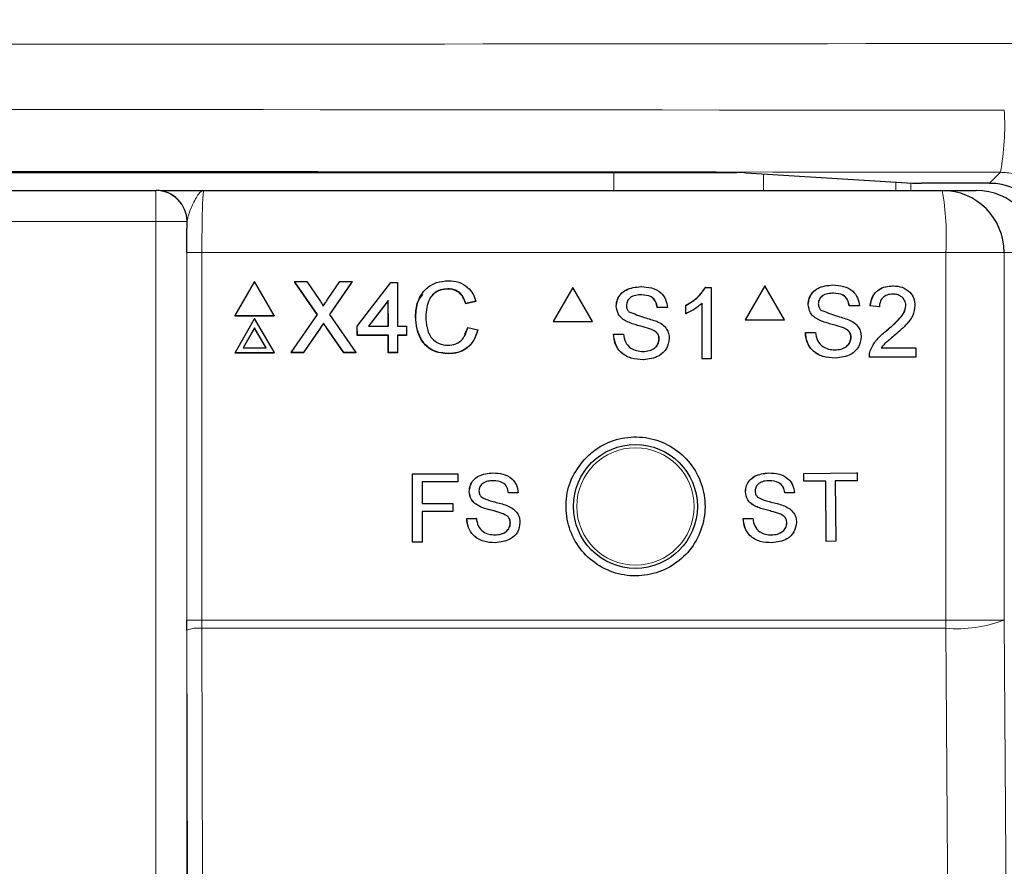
# Paper-space layout 'Blatt3' of a CAD drawing. Header units: millimetres. Extents: x 5 to 418, y 2 to 292.
# Tile 30 of 50: x 97 to 108, y 232 to 242. Entities that reach past the tile are written whole.
import ezdxf

# ---------------------------------------------------------------- set-up
doc = ezdxf.new("R2010")
doc.units = ezdxf.units.MM
doc.layers.add('SLD-0', color=7, linetype='Continuous')
doc.styles.add('SLDTEXTSTYLE0', font='TXT', dxfattribs={"width": 0.605})
doc.dimstyles.new('SLDDIMSTYLE0', dxfattribs={"dimtxt": 4.10931, "dimasz": 3.5, "dimexe": 0, "dimexo": 0.0625, "dimgap": 1.027327, "dimtad": 1, "dimlfac": 3, "dimrnd": 1e-09, "dimzin": 12, "dimdsep": 46, "dimtxsty": 'SLDTEXTSTYLE0', "dimsah": 1, "dimcen": 0.09, "dimadec": 0, "dimazin": 3, "dimtfac": 1, "dimtofl": 0, "dimtmove": 0, "dimatfit": 3, "dimfxl": 1, "dimfrac": 2, "dimtolj": 1, "dimtzin": 12, "dimarcsym": 0})

# ---------------------------------------------------------------- blocks, each defined once
blk = doc.blocks.new('_D_13')
at = {"layer": 'SLD-0', "color": 7}
for p, q in [((101.507, 262.983), (131.81, 262.983)), ((130.81, 262.983), (130.81, 100.716)), ((115.674, 100.716), (131.81, 100.716))]:
    blk.add_line(p, q, dxfattribs=at)
for centre, start, end in [((127.654, 182.594), 63.4349, 116.5651), ((127.654, 181.104), 243.4349, 296.5651)]:
    blk.add_arc(centre, 7.056, start, end, dxfattribs=at)
for points in [[(130.81, 262.983), (130.35, 259.483), (131.27, 259.483)], [(130.81, 100.716), (131.27, 104.216), (130.35, 104.216)]]:
    blk.add_solid(points, dxfattribs=at)
at = {"layer": 'SLD-0', "color": 7, "insert": (125.352, 174.794), "char_height": 4.2333, "attachment_point": 1, "rotation": 90, "style": 'SLDTEXTSTYLE0'}
blk.add_mtext('486,8', dxfattribs=at)

psp = doc.layouts.new('Blatt3')

# ---------------------------------------------------------------- linework, layer by layer
at = {"color": 7, "linetype": 'Continuous', "lineweight": 25}
for p, q in [((71.2495, 239.9082), (104.7642, 239.9082)), ((104.8605, 239.9069), (106.6532, 239.7943)), ((107.4811, 239.793), (106.7495, 239.793)), ((77.5011, 239.7159), (98.5126, 239.7159)), ((98.5126, 239.7159), (98.516, 239.7159)), ((99.0293, 239.7159), (106.9746, 239.7159)), ((106.9746, 239.7159), (107.3393, 239.7159)), ((99.5746, 238.7356), (99.3641, 238.3701)), ((99.7872, 238.3701), (99.5746, 238.7356)), ((100.0065, 238.7356), (100.0053, 238.7331)), ((100.2514, 238.3826), (100.0065, 238.7356)), ((100.0065, 238.7356), (100.1367, 238.7356)), ((100.2499, 238.3804), (100.0133, 238.7215)), ((100.1367, 238.7356), (100.2709, 238.5421)), ((100.3607, 238.542), (100.4933, 238.7356)), ((100.6253, 238.7356), (100.3825, 238.3814)), ((100.6134, 238.7174), (100.3828, 238.381)), ((100.4933, 238.7356), (100.6253, 238.7356)), ((100.6253, 238.7356), (100.6241, 238.7331)), ((100.6811, 238.2556), (101.0431, 238.7259)), ((101.0431, 238.7259), (101.1118, 238.7259)), ((101.1118, 238.7259), (101.1133, 238.2556)), ((103.0013, 238.6716), (102.7898, 238.3049)), ((103.0013, 238.6716), (102.9997, 238.6716)), ((103.2127, 238.3049), (103.0013, 238.6716)), ((103.7336, 238.6814), (103.7321, 238.6814)), ((104.4256, 238.6716), (104.424, 238.6716)), ((104.4256, 238.6716), (104.4888, 238.6716)), ((104.4888, 238.6716), (104.4872, 238.6716)), ((104.4888, 238.6716), (104.4888, 237.9049)), ((105.0662, 238.6893), (104.8548, 238.3226)), ((105.0662, 238.6893), (105.0645, 238.6893)), ((105.2776, 238.3226), (105.0662, 238.6893)), ((105.7983, 238.6991), (105.7966, 238.6991)), ((106.4453, 238.6893), (106.4435, 238.6893)), ((101.6563, 238.6573), (101.655, 238.6546)), ((101.0142, 238.5308), (100.8023, 238.2556)), ((101.013, 238.5282), (100.8031, 238.2556)), ((101.0142, 238.5308), (101.013, 238.5282)), ((101.0138, 238.2556), (101.013, 238.5282)), ((101.015, 238.2556), (101.0142, 238.5308)), ((101.9559, 238.5207), (101.8479, 238.4975)), ((101.8492, 238.5002), (101.8479, 238.4975)), ((101.9572, 238.5233), (101.8492, 238.5002)), ((101.9572, 238.5233), (101.9559, 238.5207)), ((103.4677, 238.4715), (103.4662, 238.4715)), ((103.9095, 238.4553), (103.908, 238.4553)), ((104.0175, 238.4553), (103.9095, 238.4553)), ((104.2139, 238.4799), (104.2124, 238.4799)), ((104.2139, 238.3893), (104.2139, 238.4799)), ((104.3906, 237.9049), (104.3906, 238.5023)), ((105.5325, 238.4891), (105.5308, 238.4891)), ((105.9742, 238.473), (105.9725, 238.473)), ((106.0821, 238.473), (105.9742, 238.473)), ((106.1999, 238.473), (106.1982, 238.473)), ((106.2981, 238.4632), (106.1999, 238.473)), ((106.2981, 238.4632), (106.2963, 238.4632)), ((106.5827, 238.4767), (106.5809, 238.4767)), ((99.3641, 238.3701), (99.3629, 238.3675)), ((99.3629, 238.3675), (99.786, 238.3675)), ((99.3641, 238.3701), (99.7872, 238.3701)), ((99.7872, 238.3701), (99.786, 238.3675)), ((99.9695, 237.9714), (100.2514, 238.3826)), ((100.3825, 238.3814), (100.6669, 237.9714)), ((101.3094, 238.3592), (101.3081, 238.3565)), ((104.2139, 238.3893), (104.2124, 238.3893)), ((99.5758, 238.3369), (99.3653, 237.9714)), ((99.5761, 238.2372), (99.4517, 238.0213)), ((99.5761, 238.2372), (99.5748, 238.2346)), ((99.7884, 237.9714), (99.5758, 238.3369)), ((99.7017, 238.0213), (99.5761, 238.2372)), ((100.3177, 238.2869), (100.3165, 238.2843)), ((100.5353, 237.9688), (100.3481, 238.2388)), ((100.5366, 237.9714), (100.3493, 238.2415)), ((100.6811, 238.2556), (100.6798, 238.2529)), ((100.6801, 238.1549), (100.6798, 238.2529)), ((100.6814, 238.1576), (100.6811, 238.2556)), ((100.8023, 238.2556), (101.015, 238.2556)), ((101.1133, 238.2556), (101.2115, 238.2556)), ((101.2115, 238.2556), (101.2118, 238.1576)), ((101.8362, 238.1685), (101.8684, 238.2385)), ((101.8696, 238.2412), (101.8684, 238.2385)), ((101.8696, 238.2412), (101.9777, 238.2161)), ((102.7898, 238.3049), (102.7883, 238.3049)), ((102.7898, 238.3049), (103.2127, 238.3049)), ((103.5808, 238.3057), (103.5793, 238.3057)), ((104.8548, 238.3226), (104.853, 238.3226)), ((104.8548, 238.3226), (105.2776, 238.3226)), ((105.6455, 238.3234), (105.6438, 238.3234)), ((105.9122, 238.2385), (105.9105, 238.2385)), ((99.5748, 238.2346), (99.452, 238.0213)), ((99.6989, 238.0213), (99.5748, 238.2346)), ((100.2806, 238.2318), (100.1001, 237.9688)), ((100.2818, 238.2344), (100.1013, 237.9714)), ((100.6814, 238.1576), (100.6801, 238.1549)), ((101.0141, 238.1549), (100.6801, 238.1549)), ((101.0153, 238.1576), (100.6814, 238.1576)), ((101.0153, 238.1576), (101.0141, 238.1549)), ((101.0146, 237.9688), (101.0141, 238.1549)), ((101.0159, 237.9714), (101.0153, 238.1576)), ((101.2118, 238.1576), (101.1135, 238.1576)), ((101.1135, 238.1576), (101.1141, 237.9714)), ((101.2105, 238.1549), (101.1136, 238.1549)), ((101.2118, 238.1576), (101.2105, 238.1549)), ((103.4383, 238.1703), (103.4367, 238.1703)), ((103.4383, 238.1703), (103.5463, 238.1703)), ((103.5463, 238.1703), (103.5447, 238.1703)), ((103.8476, 238.2208), (103.846, 238.2208)), ((105.503, 238.188), (105.5013, 238.188)), ((105.503, 238.188), (105.611, 238.188)), ((105.9938, 238.135), (105.9921, 238.135)), ((106.3769, 238.2093), (106.3752, 238.2093)), ((103.9292, 238.1173), (103.9276, 238.1173)), ((99.3653, 237.9714), (99.3641, 237.9688)), ((99.3641, 237.9688), (99.7872, 237.9688)), ((99.3653, 237.9714), (99.7884, 237.9714)), ((99.4517, 238.0213), (99.7017, 238.0213)), ((99.7884, 237.9714), (99.7872, 237.9688)), ((99.9695, 237.9714), (99.9683, 237.9688)), ((100.1001, 237.9688), (99.9683, 237.9688)), ((100.1013, 237.9714), (99.9695, 237.9714)), ((100.1013, 237.9714), (100.1001, 237.9688)), ((100.5366, 237.9714), (100.5353, 237.9688)), ((100.6656, 237.9688), (100.5353, 237.9688)), ((100.6669, 237.9714), (100.5366, 237.9714)), ((100.6669, 237.9714), (100.6656, 237.9688)), ((101.0159, 237.9714), (101.0146, 237.9688)), ((101.1129, 237.9688), (101.0146, 237.9688)), ((101.1141, 237.9714), (101.0159, 237.9714)), ((101.1141, 237.9714), (101.1129, 237.9688)), ((101.6657, 237.9616), (101.6645, 237.959)), ((106.1901, 237.9226), (106.1884, 237.9226)), ((106.6907, 237.9226), (106.1901, 237.9226)), ((106.2004, 237.9908), (106.1987, 237.9908)), ((106.3162, 238.0209), (106.6907, 238.0209)), ((106.6907, 238.0209), (106.6907, 237.9226)), ((103.759, 237.8951), (103.7575, 237.8951)), ((104.3906, 237.9049), (104.3891, 237.9049)), ((104.4888, 237.9049), (104.3906, 237.9049)), ((105.8237, 237.9128), (105.822, 237.9128)), ((101.2743, 236.666), (101.7628, 236.6669)), ((101.275, 236.666), (101.2743, 236.666)), ((101.2756, 235.9327), (101.2743, 236.666)), ((101.275, 236.666), (101.7635, 236.6669)), ((101.2763, 235.9327), (101.275, 236.666)), ((101.7635, 236.6669), (101.7628, 236.6669)), ((101.7635, 236.6669), (101.7636, 236.5823)), ((102.14, 236.6769), (102.1393, 236.677)), ((105.1101, 236.6767), (105.1092, 236.6767)), ((105.485, 236.671), (105.4842, 236.671)), ((105.485, 236.671), (106.0577, 236.6767)), ((105.4858, 236.5864), (105.485, 236.671)), ((106.0577, 236.6767), (106.0568, 236.6767)), ((106.0577, 236.6767), (106.0585, 236.5921)), ((101.7636, 236.5823), (101.3785, 236.5816)), ((101.3785, 236.5816), (101.3789, 236.3465)), ((105.4858, 236.5864), (105.485, 236.5864)), ((105.7205, 236.5887), (105.4858, 236.5864)), ((105.7269, 235.94), (105.7205, 236.5887)), ((106.0585, 236.5921), (105.8238, 236.5897)), ((105.8238, 236.5897), (105.8302, 235.941)), ((101.8859, 236.4757), (101.8853, 236.4757)), ((102.3087, 236.461), (102.308, 236.461)), ((102.412, 236.4612), (102.3087, 236.461)), ((104.8579, 236.4733), (104.857, 236.4734)), ((105.2805, 236.4621), (105.2797, 236.4621)), ((105.3838, 236.4631), (105.2805, 236.4621)), ((101.3789, 236.3465), (101.7077, 236.3471)), ((101.3789, 236.3465), (101.5789, 236.3469)), ((101.7077, 236.3471), (101.707, 236.3471)), ((101.7077, 236.3471), (101.7078, 236.2625)), ((101.7078, 236.2625), (101.3791, 236.2619)), ((101.3791, 236.2619), (101.3796, 235.9329)), ((101.9944, 236.3174), (101.9937, 236.3174)), ((102.2498, 236.2366), (102.2491, 236.2366)), ((104.9676, 236.3159), (104.9667, 236.3159)), ((105.2235, 236.2372), (105.2226, 236.2372)), ((101.8583, 236.1876), (101.8576, 236.1876)), ((101.8583, 236.1876), (101.9616, 236.1877)), ((101.9616, 236.1877), (101.9609, 236.1878)), ((102.328, 236.1377), (102.3273, 236.1377)), ((104.8317, 236.185), (104.8751, 236.1855)), ((104.8326, 236.185), (104.8317, 236.185)), ((104.8326, 236.185), (104.9358, 236.186)), ((104.9358, 236.186), (104.935, 236.186)), ((105.3025, 236.139), (105.3016, 236.139)), ((101.2763, 235.9327), (101.2756, 235.9327)), ((101.3796, 235.9329), (101.2763, 235.9327)), ((105.7269, 235.94), (105.7261, 235.94)), ((105.8302, 235.941), (105.7269, 235.94)), ((98.8482, 234.9831), (98.8481, 235.0936))]:
    psp.add_line(p, q, dxfattribs=at)
at = {"color": 7, "linetype": 'Continuous', "lineweight": 18}
for p, q in [((103.4416, 239.7159), (103.4416, 239.9082)), ((105.0515, 239.8949), (105.0515, 239.7159)), ((107.4811, 239.793), (107.6004, 239.9123)), ((106.4737, 239.7159), (106.4737, 239.8056)), ((106.6347, 239.7954), (106.6347, 239.7159)), ((98.5126, 239.7159), (98.5126, 239.3825)), ((98.5126, 239.3825), (77.5011, 239.3825)), ((98.5126, 211.4931), (98.5126, 239.3825)), ((98.8459, 239.3825), (98.5126, 239.3825)), ((98.8459, 239.3825), (98.8459, 211.4931)), ((98.8493, 239.3825), (98.8459, 239.3825)), ((98.8481, 235.0936), (98.8481, 239.0492)), ((98.8481, 239.0492), (99.0092, 239.0492)), ((99.0092, 239.0492), (99.0092, 235.0936)), ((107.0126, 239.0492), (99.0092, 239.0492)), ((107.0126, 235.0936), (107.0126, 239.0492)), ((107.6403, 239.0492), (107.0126, 239.0492)), ((107.6403, 239.0492), (107.6403, 235.0936)), ((108.0068, 239.0492), (107.6403, 239.0492)), ((100.3493, 238.2415), (100.3481, 238.2388)), ((100.2818, 238.2344), (100.2806, 238.2318)), ((98.8481, 235.0936), (99.0092, 235.0936)), ((99.0092, 235.0936), (99.0094, 235.0052)), ((99.0092, 235.0936), (107.0126, 235.0936)), ((107.6403, 235.0936), (107.0126, 235.0936)), ((98.8546, 232.2518), (98.8482, 234.9831)), ((99.0094, 235.0052), (99.0158, 232.2548)), ((107.0122, 235.0052), (99.0094, 235.0052))]:
    psp.add_line(p, q, dxfattribs=at)
at = {"color": 7, "linetype": 'Continuous', "lineweight": 18, "flags": 128}
for points in [[(107.6403, 235.0936), (107.7234, 223.2955), (107.8065, 211.5059)], [(107.1791, 211.4175), (107.1698, 212.7389), (107.1324, 218.0245), (107.0122, 235.0052)]]:
    psp.add_lwpolyline(points, dxfattribs=at)
at = {"color": 7, "linetype": 'Continuous', "lineweight": 25}
psp.add_circle((103.6735, 236.3159), 0.6667, dxfattribs=at)
at = {"color": 7, "linetype": 'Continuous', "lineweight": 18}
psp.add_circle((103.6735, 236.3159), 0.6316, dxfattribs=at)
for centre, radius, start, end in [((104.8121, 240.4198), 2.8341, 349.685, 3.21776), ((98.5126, 239.3825), 0.3333, 359.99564, 89.99564), ((104.061, 239.2153), 2.9563, 356.77862, 9.748), ((95.4123, 235.0934), 11.6003, 359.56407, 0.00076), ((107.1387, 236.382), 1.3826, 264.75278, 291.27288), ((98.9725, 234.6755), 0.3317, 83.61302, 112.00331)]:
    psp.add_arc(centre, radius, start, end, dxfattribs=at)
at = {"color": 7, "linetype": 'Continuous', "lineweight": 25}
for centre, radius, start, end in [((98.516, 239.3825), 0.3333, 359.99564, 89.99564), ((106.9741, 239.0496), 0.6662, 359.96074, 89.96069)]:
    psp.add_arc(centre, radius, start, end, dxfattribs=at)
at = {"color": 7, "linetype": 'Continuous', "lineweight": 18}
for centre, major_axis, ratio, start_param, end_param in [((88.0068, 246.7973), (316.6667, 0), 0.0173999, 4.6289884, 4.7957896), ((88.0068, 235.0737), (316.6667, 0), 0.0174183, 1.5087515, 1.6328411), ((88.0068, 234.4072), (316, 0), 0.0174551, 1.5087515, 1.6328411)]:
    psp.add_ellipse(centre, major_axis=major_axis, ratio=ratio, start_param=start_param, end_param=end_param, dxfattribs=at)
at = {"color": 7, "linetype": 'Continuous', "lineweight": 25}
for centre, major_axis, ratio, start_param, end_param in [((104.7642, 239.9065), (0.1, 0), 0.0174551, 0.2709469, 1.5707963), ((106.7495, 239.7948), (0.1, 0), 0.0174551, 3.4125395, 4.712389), ((107.4809, 239.1262), (0.4715, 0.4715), 0.9996955, 5.4979394, 7.0684312), ((107.3393, 239.0492), (-0.6676, 0), 0.9986295, 3.1415927, 4.712389)]:
    psp.add_ellipse(centre, major_axis=major_axis, ratio=ratio, start_param=start_param, end_param=end_param, dxfattribs=at)
at = {"color": 7, "linetype": 'Continuous', "lineweight": 18}
for points, knots in [([(108.2655, 239.2443), (108.2582, 239.3193), (108.2435, 239.4694), (108.1288, 239.6693), (107.9602, 239.8204), (107.7732, 239.9006), (107.6495, 239.909), (107.6004, 239.9123)], [0, 0, 0, 0, 0.2141877, 0.4286392, 0.6435228, 0.8587198, 1, 1, 1, 1]), ([(99.0293, 239.7159), (99.029, 239.7159), (99.0165, 239.7158), (98.9819, 239.6989), (98.93, 239.6096), (98.8688, 239.4775), (98.8547, 239.409), (98.8493, 239.3825)], [0, 0, 0, 0, 0.003577, 0.2011615, 0.5475944, 0.8255022, 1, 1, 1, 1]), ([(99.0293, 239.7159), (99.0278, 239.7126), (99.024, 239.7044), (99.0184, 239.6242), (99.0133, 239.4735), (99.0099, 239.2738), (99.0094, 239.1241), (99.0092, 239.0492)], [0, 0, 0, 0, 0.1421486, 0.3569338, 0.5714134, 0.7857204, 1, 1, 1, 1])]:
    psp.add_open_spline(points, degree=3, knots=knots, dxfattribs=at)
at = {"color": 7, "linetype": 'Continuous', "lineweight": 25}
for points, knots in [([(98.5674, 239.7159), (98.5688, 239.7159), (98.5901, 239.7159), (98.7531, 239.7159), (98.9235, 239.7159), (99.0286, 239.7159), (99.0293, 239.7159)], [0, 0, 0, 0, 0.0281125, 0.4330127, 0.9963556, 1, 1, 1, 1]), ([(98.8481, 239.0492), (98.8482, 239.1432), (98.8484, 239.258), (98.8491, 239.3634), (98.8493, 239.3825)], [0, 0, 0, 0, 0.818315, 1, 1, 1, 1]), ([(101.3094, 238.3592), (101.3133, 238.4143), (101.3213, 238.5243), (101.4062, 238.6594), (101.5313, 238.7334), (101.6179, 238.7414), (101.6612, 238.7454)], [0, 0, 0, 0, 0.28049248, 0.55956971, 0.77961533, 1, 1, 1, 1]), ([(101.6612, 238.7454), (101.6988, 238.7427), (101.7738, 238.7372), (101.8659, 238.6818), (101.9276, 238.6065), (101.9473, 238.5511), (101.9572, 238.5233)], [0, 0, 0, 0, 0.2800806, 0.5594487, 0.7795488, 1, 1, 1, 1]), ([(103.4661, 238.4715), (103.4687, 238.4951), (103.4738, 238.5423), (103.512, 238.6043), (103.595, 238.6682), (103.6755, 238.676), (103.732, 238.6814)], [0, 0, 0, 0, 0.18702865, 0.37412378, 0.56114019, 1, 1, 1, 1]), ([(103.4677, 238.4715), (103.4703, 238.4951), (103.4754, 238.5423), (103.5136, 238.6043), (103.5965, 238.6682), (103.6771, 238.676), (103.7336, 238.6814)], [0, 0, 0, 0, 0.1870287, 0.3741238, 0.5611402, 1, 1, 1, 1]), ([(103.7336, 238.6814), (103.7715, 238.679), (103.8472, 238.6742), (103.9452, 238.6261), (104.0052, 238.5446), (104.0134, 238.4851), (104.0175, 238.4553)], [0, 0, 0, 0, 0.2807972, 0.5601508, 0.7798767, 1, 1, 1, 1]), ([(104.2123, 238.4799), (104.2601, 238.5069), (104.3454, 238.5552), (104.4, 238.636), (104.424, 238.6716)], [0, 0, 0, 0, 0.56042743, 1, 1, 1, 1]), ([(104.2139, 238.4799), (104.2617, 238.5069), (104.3469, 238.5552), (104.4016, 238.636), (104.4256, 238.6716)], [0, 0, 0, 0, 0.5604274, 1, 1, 1, 1]), ([(105.5307, 238.4891), (105.5333, 238.5128), (105.5384, 238.56), (105.5766, 238.622), (105.6595, 238.6859), (105.74, 238.6937), (105.7965, 238.6991)], [0, 0, 0, 0, 0.1870287, 0.3741238, 0.5611402, 1, 1, 1, 1]), ([(105.5325, 238.4891), (105.5351, 238.5128), (105.5402, 238.56), (105.5784, 238.622), (105.6613, 238.6859), (105.7418, 238.6937), (105.7983, 238.6991)], [0, 0, 0, 0, 0.1870287, 0.3741238, 0.5611402, 1, 1, 1, 1]), ([(105.7983, 238.6991), (105.8362, 238.6967), (105.9119, 238.6919), (106.0099, 238.6437), (106.0698, 238.5623), (106.078, 238.5028), (106.0821, 238.473)], [0, 0, 0, 0, 0.2807972, 0.5601508, 0.7798767, 1, 1, 1, 1]), ([(106.1981, 238.473), (106.2038, 238.507), (106.2151, 238.5749), (106.2809, 238.6501), (106.363, 238.6848), (106.4167, 238.6878), (106.4435, 238.6893)], [0, 0, 0, 0, 0.2802352, 0.558893, 0.7791323, 1, 1, 1, 1]), ([(106.1999, 238.473), (106.2056, 238.507), (106.2169, 238.5749), (106.2826, 238.6501), (106.3648, 238.6848), (106.4184, 238.6878), (106.4453, 238.6893)], [0, 0, 0, 0, 0.2802352, 0.558893, 0.7791323, 1, 1, 1, 1]), ([(106.4453, 238.6893), (106.4787, 238.6869), (106.5453, 238.6823), (106.6251, 238.6292), (106.6738, 238.5563), (106.6785, 238.5038), (106.6809, 238.4776)], [0, 0, 0, 0, 0.2804823, 0.5596436, 0.7797486, 1, 1, 1, 1]), ([(101.3081, 238.3565), (101.3099, 238.4131), (101.3126, 238.5027), (101.3656, 238.5732), (101.3851, 238.5992)], [0, 0, 0, 0, 0.6315766, 1, 1, 1, 1]), ([(101.6563, 238.6573), (101.6292, 238.6554), (101.5751, 238.6517), (101.5029, 238.6107), (101.4289, 238.5167), (101.4221, 238.4244), (101.4174, 238.3597)], [0, 0, 0, 0, 0.1872234, 0.3739058, 0.5607363, 1, 1, 1, 1]), ([(101.655, 238.6546), (101.6282, 238.6526), (101.5747, 238.6484), (101.513, 238.6177), (101.4905, 238.5866), (101.4838, 238.5773)], [0, 0, 0, 0, 0.4126209, 0.8240494, 1, 1, 1, 1]), ([(101.8479, 238.4975), (101.8394, 238.5213), (101.8224, 238.5688), (101.7747, 238.6231), (101.7146, 238.6511), (101.6749, 238.6534), (101.655, 238.6546)], [0, 0, 0, 0, 0.2805533, 0.5597389, 0.7796538, 1, 1, 1, 1]), ([(101.8492, 238.5002), (101.8407, 238.524), (101.8236, 238.5714), (101.776, 238.6258), (101.7158, 238.6537), (101.6761, 238.6561), (101.6563, 238.6573)], [0, 0, 0, 0, 0.2805533, 0.5597389, 0.7796538, 1, 1, 1, 1]), ([(103.7379, 238.5929), (103.717, 238.5922), (103.6755, 238.5907), (103.6201, 238.5692), (103.5824, 238.5277), (103.578, 238.4949), (103.5757, 238.4785)], [0, 0, 0, 0, 0.2812903, 0.5608202, 0.7806803, 1, 1, 1, 1]), ([(103.908, 238.4553), (103.9038, 238.4782), (103.8956, 238.5239), (103.8339, 238.5866), (103.7733, 238.5905), (103.7363, 238.5929)], [0, 0, 0, 0, 0.2810967, 0.5602874, 1, 1, 1, 1]), ([(103.9095, 238.4553), (103.9054, 238.4782), (103.8972, 238.5239), (103.8354, 238.5866), (103.7749, 238.5905), (103.7379, 238.5929)], [0, 0, 0, 0, 0.2810967, 0.5602874, 1, 1, 1, 1]), ([(105.8026, 238.6106), (105.7817, 238.6099), (105.7402, 238.6084), (105.6849, 238.5869), (105.6472, 238.5454), (105.6427, 238.5126), (105.6405, 238.4962)], [0, 0, 0, 0, 0.2812903, 0.5608202, 0.7806803, 1, 1, 1, 1]), ([(105.9724, 238.473), (105.9683, 238.4959), (105.9601, 238.5416), (105.8983, 238.6043), (105.8378, 238.6082), (105.8008, 238.6106)], [0, 0, 0, 0, 0.28109672, 0.56028736, 1, 1, 1, 1]), ([(105.9742, 238.473), (105.9701, 238.4959), (105.9618, 238.5416), (105.9001, 238.6043), (105.8396, 238.6082), (105.8026, 238.6106)], [0, 0, 0, 0, 0.28109672, 0.56028736, 1, 1, 1, 1]), ([(106.4431, 238.6008), (106.422, 238.5992), (106.3797, 238.5961), (106.3289, 238.5616), (106.3017, 238.513), (106.2993, 238.4798), (106.2981, 238.4632)], [0, 0, 0, 0, 0.2804101, 0.559489, 0.7793747, 1, 1, 1, 1]), ([(106.5827, 238.4767), (106.5801, 238.4963), (106.5749, 238.5355), (106.5352, 238.5765), (106.4893, 238.598), (106.4585, 238.5999), (106.4431, 238.6008)], [0, 0, 0, 0, 0.2790799, 0.5586119, 0.7790431, 1, 1, 1, 1]), ([(100.2709, 238.5421), (100.2795, 238.5291), (100.2916, 238.511), (100.3064, 238.4871), (100.3094, 238.4752), (100.3109, 238.4693)], [0, 0, 0, 0, 0.5612769, 0.7817626, 1, 1, 1, 1]), ([(100.3109, 238.4693), (100.3202, 238.4828), (100.3368, 238.5071), (100.3534, 238.5313), (100.3607, 238.542)], [0, 0, 0, 0, 0.5599999, 1, 1, 1, 1]), ([(103.5808, 238.3057), (103.5636, 238.3155), (103.5292, 238.335), (103.4799, 238.3889), (103.4723, 238.4402), (103.4677, 238.4715)], [0, 0, 0, 0, 0.2814452, 0.5622732, 1, 1, 1, 1]), ([(103.5757, 238.4785), (103.577, 238.4642), (103.5794, 238.4387), (103.5959, 238.4193), (103.6032, 238.4108)], [0, 0, 0, 0, 0.5596169, 1, 1, 1, 1]), ([(104.3906, 238.5023), (104.3603, 238.477), (104.3061, 238.4318), (104.2421, 238.4023), (104.2139, 238.3893)], [0, 0, 0, 0, 0.5596859, 1, 1, 1, 1]), ([(105.6455, 238.3234), (105.6283, 238.3332), (105.594, 238.3527), (105.5447, 238.4066), (105.5371, 238.4579), (105.5325, 238.4891)], [0, 0, 0, 0, 0.2814452, 0.5622732, 1, 1, 1, 1]), ([(105.6405, 238.4962), (105.6418, 238.4819), (105.6441, 238.4564), (105.6606, 238.437), (105.6679, 238.4285)], [0, 0, 0, 0, 0.5596169, 1, 1, 1, 1]), ([(106.3751, 238.2093), (106.4241, 238.2512), (106.4922, 238.3096), (106.5674, 238.4008), (106.5764, 238.4514), (106.5809, 238.4767)], [0, 0, 0, 0, 0.5613127, 0.7813859, 1, 1, 1, 1]), ([(106.3769, 238.2093), (106.4258, 238.2512), (106.4939, 238.3096), (106.5692, 238.4008), (106.5782, 238.4514), (106.5827, 238.4767)], [0, 0, 0, 0, 0.5613127, 0.7813859, 1, 1, 1, 1]), ([(106.6809, 238.4776), (106.6757, 238.441), (106.6653, 238.3676), (106.583, 238.2615), (106.5119, 238.2004), (106.4684, 238.1631)], [0, 0, 0, 0, 0.2787415, 0.5588337, 1, 1, 1, 1]), ([(101.6645, 237.959), (101.607, 237.9632), (101.4926, 237.9715), (101.3712, 238.0877), (101.318, 238.2238), (101.3114, 238.3123), (101.3081, 238.3565)], [0, 0, 0, 0, 0.2799551, 0.5580876, 0.7789116, 1, 1, 1, 1]), ([(101.6657, 237.9616), (101.6083, 237.9658), (101.4938, 237.9742), (101.3725, 238.0903), (101.3192, 238.2265), (101.3127, 238.3149), (101.3094, 238.3592)], [0, 0, 0, 0, 0.27995506, 0.55808759, 0.77891157, 1, 1, 1, 1]), ([(101.4174, 238.3597), (101.4197, 238.3186), (101.4242, 238.2368), (101.4692, 238.127), (101.5583, 238.0611), (101.6229, 238.0536), (101.6553, 238.0498)], [0, 0, 0, 0, 0.281245, 0.5607156, 0.780138, 1, 1, 1, 1]), ([(103.6032, 238.4108), (103.6586, 238.3897), (103.7578, 238.3519), (103.8594, 238.3214), (103.9043, 238.3079)], [0, 0, 0, 0, 0.55838249, 1, 1, 1, 1]), ([(105.6679, 238.4285), (105.7233, 238.4074), (105.8225, 238.3696), (105.9241, 238.3391), (105.969, 238.3256)], [0, 0, 0, 0, 0.5583825, 1, 1, 1, 1]), ([(100.3165, 238.2843), (100.3097, 238.2745), (100.2977, 238.2571), (100.2858, 238.2395), (100.2806, 238.2318)], [0, 0, 0, 0, 0.5600016, 1, 1, 1, 1]), ([(100.3177, 238.2869), (100.311, 238.2772), (100.2989, 238.2597), (100.287, 238.2422), (100.2818, 238.2344)], [0, 0, 0, 0, 0.56000161, 1, 1, 1, 1]), ([(100.3481, 238.2388), (100.3421, 238.2473), (100.3316, 238.2624), (100.3211, 238.2776), (100.3165, 238.2843)], [0, 0, 0, 0, 0.5599998, 1, 1, 1, 1]), ([(100.3493, 238.2415), (100.3434, 238.2499), (100.3328, 238.2651), (100.3223, 238.2803), (100.3177, 238.2869)], [0, 0, 0, 0, 0.5599998, 1, 1, 1, 1]), ([(101.6553, 238.0498), (101.6848, 238.0527), (101.7436, 238.0583), (101.833, 238.1232), (101.8557, 238.1964), (101.8696, 238.2412)], [0, 0, 0, 0, 0.2807112, 0.5609046, 1, 1, 1, 1]), ([(103.8476, 238.2208), (103.8173, 238.2305), (103.7675, 238.2466), (103.6968, 238.2644), (103.6375, 238.2814), (103.5997, 238.2976), (103.5808, 238.3057)], [0, 0, 0, 0, 0.33993933, 0.56002492, 0.78008245, 1, 1, 1, 1]), ([(103.9043, 238.3079), (103.9246, 238.2976), (103.9651, 238.2771), (104.009, 238.23), (104.0335, 238.1761), (104.036, 238.1404), (104.0372, 238.1225)], [0, 0, 0, 0, 0.28037134, 0.55990891, 0.77985887, 1, 1, 1, 1]), ([(105.9122, 238.2385), (105.882, 238.2482), (105.8322, 238.2642), (105.7615, 238.282), (105.7022, 238.2991), (105.6644, 238.3153), (105.6455, 238.3234)], [0, 0, 0, 0, 0.3399393, 0.5600249, 0.7800825, 1, 1, 1, 1]), ([(105.992, 238.135), (105.9908, 238.1482), (105.9883, 238.1746), (105.9603, 238.215), (105.9293, 238.2296), (105.9104, 238.2385)], [0, 0, 0, 0, 0.2800885, 0.5599705, 1, 1, 1, 1]), ([(105.9938, 238.135), (105.9926, 238.1482), (105.9901, 238.1746), (105.962, 238.215), (105.9311, 238.2296), (105.9122, 238.2385)], [0, 0, 0, 0, 0.2800885, 0.5599705, 1, 1, 1, 1]), ([(105.969, 238.3256), (105.9892, 238.3153), (106.0297, 238.2948), (106.0736, 238.2477), (106.0981, 238.1937), (106.1005, 238.1581), (106.1018, 238.1402)], [0, 0, 0, 0, 0.28037134, 0.55990891, 0.77985887, 1, 1, 1, 1]), ([(101.9765, 238.2134), (101.9639, 238.1743), (101.9388, 238.0962), (101.8582, 238.0108), (101.7612, 237.9653), (101.6967, 237.9611), (101.6645, 237.959)], [0, 0, 0, 0, 0.2802563, 0.5595462, 0.7795894, 1, 1, 1, 1]), ([(101.9777, 238.2161), (101.9651, 238.1769), (101.94, 238.0988), (101.8594, 238.0135), (101.7625, 237.9679), (101.698, 237.9637), (101.6657, 237.9616)], [0, 0, 0, 0, 0.28025625, 0.5595462, 0.77958943, 1, 1, 1, 1]), ([(103.7575, 237.8951), (103.7128, 237.8974), (103.6238, 237.9019), (103.5118, 237.966), (103.4487, 238.0656), (103.4407, 238.1354), (103.4367, 238.1703)], [0, 0, 0, 0, 0.2808135, 0.5595629, 0.7796198, 1, 1, 1, 1]), ([(103.759, 237.8951), (103.7144, 237.8974), (103.6254, 237.9019), (103.5134, 237.966), (103.4503, 238.0656), (103.4423, 238.1354), (103.4383, 238.1703)], [0, 0, 0, 0, 0.28081353, 0.55956288, 0.77961982, 1, 1, 1, 1]), ([(103.5463, 238.1703), (103.5506, 238.141), (103.5593, 238.0828), (103.616, 238.0191), (103.6855, 237.9883), (103.7314, 237.9851), (103.7543, 237.9835)], [0, 0, 0, 0, 0.280632, 0.5586744, 0.7791973, 1, 1, 1, 1]), ([(103.9276, 238.1173), (103.9264, 238.1305), (103.9239, 238.157), (103.8958, 238.1973), (103.8649, 238.2119), (103.846, 238.2208)], [0, 0, 0, 0, 0.2800885, 0.55997049, 1, 1, 1, 1]), ([(103.9292, 238.1173), (103.9279, 238.1305), (103.9255, 238.157), (103.8974, 238.1973), (103.8665, 238.2119), (103.8476, 238.2208)], [0, 0, 0, 0, 0.2800885, 0.5599705, 1, 1, 1, 1]), ([(105.8219, 237.9128), (105.7773, 237.915), (105.6883, 237.9196), (105.5764, 237.9837), (105.5133, 238.0832), (105.5053, 238.153), (105.5013, 238.188)], [0, 0, 0, 0, 0.2808135, 0.5595629, 0.7796198, 1, 1, 1, 1]), ([(105.8237, 237.9128), (105.7791, 237.915), (105.6901, 237.9196), (105.5781, 237.9837), (105.515, 238.0832), (105.507, 238.153), (105.503, 238.188)], [0, 0, 0, 0, 0.2808135, 0.5595629, 0.7796198, 1, 1, 1, 1]), ([(105.611, 238.188), (105.6154, 238.1587), (105.624, 238.1005), (105.6808, 238.0367), (105.7502, 238.006), (105.7961, 238.0028), (105.819, 238.0012)], [0, 0, 0, 0, 0.28063197, 0.55867442, 0.77919731, 1, 1, 1, 1]), ([(105.8172, 238.0012), (105.8402, 238.0027), (105.886, 238.0056), (105.9452, 238.0337), (105.9842, 238.081), (105.9894, 238.117), (105.992, 238.135)], [0, 0, 0, 0, 0.2809172, 0.5608127, 0.7805018, 1, 1, 1, 1]), ([(105.819, 238.0012), (105.8419, 238.0027), (105.8878, 238.0056), (105.947, 238.0337), (105.986, 238.081), (105.9912, 238.117), (105.9938, 238.135)], [0, 0, 0, 0, 0.28091717, 0.56081274, 0.7805018, 1, 1, 1, 1]), ([(106.1018, 238.1402), (106.0956, 238.1029), (106.0834, 238.0282), (105.9796, 237.9307), (105.8828, 237.9196), (105.8237, 237.9128)], [0, 0, 0, 0, 0.2799417, 0.5600797, 1, 1, 1, 1]), ([(106.2004, 237.9908), (106.2133, 238.0205), (106.2347, 238.0695), (106.283, 238.1264), (106.3282, 238.1698), (106.3606, 238.1962), (106.3769, 238.2093)], [0, 0, 0, 0, 0.3394111, 0.559525, 0.7797523, 1, 1, 1, 1]), ([(106.4684, 238.1631), (106.4502, 238.148), (106.4201, 238.1231), (106.3786, 238.0882), (106.3441, 238.0576), (106.3255, 238.0331), (106.3162, 238.0209)], [0, 0, 0, 0, 0.3400378, 0.5600628, 0.7800895, 1, 1, 1, 1]), ([(103.7527, 237.9835), (103.7757, 237.985), (103.8215, 237.9879), (103.8808, 238.0161), (103.9198, 238.0633), (103.925, 238.0993), (103.9276, 238.1173)], [0, 0, 0, 0, 0.2809172, 0.5608127, 0.7805018, 1, 1, 1, 1]), ([(103.7543, 237.9835), (103.7772, 237.985), (103.8231, 237.9879), (103.8823, 238.0161), (103.9214, 238.0633), (103.9266, 238.0993), (103.9292, 238.1173)], [0, 0, 0, 0, 0.2809172, 0.5608127, 0.7805018, 1, 1, 1, 1]), ([(104.0372, 238.1225), (104.031, 238.0852), (104.0188, 238.0105), (103.9149, 237.913), (103.8182, 237.9019), (103.759, 237.8951)], [0, 0, 0, 0, 0.2799417, 0.5600797, 1, 1, 1, 1]), ([(106.1901, 237.9226), (106.1904, 237.9356), (106.1909, 237.9588), (106.1975, 237.981), (106.2004, 237.9908)], [0, 0, 0, 0, 0.55995634, 1, 1, 1, 1]), ([(103.1451, 236.8442), (103.0915, 236.7789), (102.9845, 236.6483), (102.9175, 236.399), (102.9314, 236.1447), (103.0301, 235.9086), (103.201, 235.7185), (103.4253, 235.5956), (103.6777, 235.5538), (103.93, 235.598), (104.1534, 235.7233), (104.3226, 235.9156), (104.4185, 236.1528), (104.4305, 236.4083), (104.3574, 236.6532), (104.2074, 236.8602), (103.9974, 237.0059), (103.7505, 237.0742), (103.4958, 237.0561), (103.2872, 236.9697), (103.1846, 236.8791), (103.1451, 236.8442)], [0, 0, 0, 0, 0.0536461, 0.1072936, 0.1609109, 0.214516, 0.2681428, 0.3218172, 0.3755471, 0.429317, 0.4830928, 0.5368351, 0.5905174, 0.6441409, 0.6977353, 0.7513446, 0.8050054, 0.8587291, 0.9124976, 0.966274, 1, 1, 1, 1]), ([(101.8852, 236.4757), (101.8877, 236.4983), (101.8925, 236.5435), (101.9289, 236.6028), (102.0082, 236.6641), (102.0852, 236.6717), (102.1393, 236.677)], [0, 0, 0, 0, 0.18702865, 0.37412378, 0.56114019, 1, 1, 1, 1]), ([(101.8859, 236.4757), (101.8884, 236.4983), (101.8932, 236.5435), (101.9296, 236.6028), (102.0089, 236.6641), (102.0859, 236.6717), (102.14, 236.6769)], [0, 0, 0, 0, 0.1870287, 0.3741238, 0.5611402, 1, 1, 1, 1]), ([(102.14, 236.6769), (102.1763, 236.6747), (102.2487, 236.6703), (102.3425, 236.6244), (102.4001, 236.5466), (102.408, 236.4897), (102.412, 236.4612)], [0, 0, 0, 0, 0.2807972, 0.5601508, 0.7798767, 1, 1, 1, 1]), ([(104.857, 236.4734), (104.8592, 236.496), (104.8637, 236.5412), (104.8996, 236.6009), (104.9783, 236.6628), (105.0553, 236.671), (105.1092, 236.6767)], [0, 0, 0, 0, 0.1870287, 0.3741238, 0.5611402, 1, 1, 1, 1]), ([(104.8579, 236.4733), (104.8601, 236.496), (104.8646, 236.5412), (104.9005, 236.6008), (104.9792, 236.6628), (105.0562, 236.6709), (105.1101, 236.6767)], [0, 0, 0, 0, 0.1870287, 0.3741238, 0.5611402, 1, 1, 1, 1]), ([(105.1101, 236.6767), (105.1464, 236.6747), (105.2189, 236.6709), (105.313, 236.6257), (105.3712, 236.5484), (105.3796, 236.4916), (105.3838, 236.4631)], [0, 0, 0, 0, 0.2807972, 0.5601508, 0.7798767, 1, 1, 1, 1]), ([(102.1442, 236.5923), (102.1243, 236.5916), (102.0845, 236.5901), (102.0316, 236.5695), (101.9956, 236.5297), (101.9914, 236.4983), (101.9893, 236.4826)], [0, 0, 0, 0, 0.28129027, 0.56082021, 0.78068028, 1, 1, 1, 1]), ([(102.308, 236.461), (102.304, 236.4829), (102.2961, 236.5266), (102.2369, 236.5865), (102.1789, 236.5901), (102.1435, 236.5923)], [0, 0, 0, 0, 0.2810967, 0.5602874, 1, 1, 1, 1]), ([(102.3087, 236.461), (102.3047, 236.4829), (102.2968, 236.5266), (102.2376, 236.5864), (102.1796, 236.5901), (102.1442, 236.5923)], [0, 0, 0, 0, 0.2810967, 0.5602874, 1, 1, 1, 1]), ([(105.1151, 236.5921), (105.0951, 236.5912), (105.0554, 236.5894), (105.0027, 236.5683), (104.9671, 236.5283), (104.9631, 236.4968), (104.9611, 236.4811)], [0, 0, 0, 0, 0.28129027, 0.56082021, 0.78068028, 1, 1, 1, 1]), ([(105.2796, 236.4621), (105.2755, 236.484), (105.2672, 236.5276), (105.2075, 236.587), (105.1496, 236.5902), (105.1142, 236.5921)], [0, 0, 0, 0, 0.2810967, 0.5602874, 1, 1, 1, 1]), ([(105.2805, 236.4621), (105.2764, 236.484), (105.2681, 236.5276), (105.2084, 236.587), (105.1505, 236.5902), (105.1151, 236.5921)], [0, 0, 0, 0, 0.28109672, 0.56028736, 1, 1, 1, 1]), ([(101.9937, 236.3174), (101.9772, 236.3267), (101.9443, 236.3453), (101.8971, 236.3967), (101.8897, 236.4458), (101.8852, 236.4757)], [0, 0, 0, 0, 0.2814452, 0.5622732, 1, 1, 1, 1]), ([(101.9944, 236.3174), (101.9779, 236.3267), (101.945, 236.3453), (101.8978, 236.3967), (101.8904, 236.4458), (101.8859, 236.4757)], [0, 0, 0, 0, 0.2814452, 0.5622732, 1, 1, 1, 1]), ([(101.9893, 236.4826), (101.9905, 236.469), (101.9928, 236.4445), (102.0087, 236.426), (102.0156, 236.4179)], [0, 0, 0, 0, 0.5596169, 1, 1, 1, 1]), ([(104.9667, 236.3159), (104.9501, 236.3251), (104.9171, 236.3435), (104.8695, 236.3945), (104.8617, 236.4435), (104.857, 236.4734)], [0, 0, 0, 0, 0.2814452, 0.5622732, 1, 1, 1, 1]), ([(104.9676, 236.3159), (104.951, 236.3251), (104.918, 236.3435), (104.8704, 236.3945), (104.8626, 236.4435), (104.8579, 236.4733)], [0, 0, 0, 0, 0.2814452, 0.5622732, 1, 1, 1, 1]), ([(104.9611, 236.4811), (104.9625, 236.4675), (104.965, 236.4431), (104.981, 236.4247), (104.988, 236.4166)], [0, 0, 0, 0, 0.5596169, 1, 1, 1, 1]), ([(102.0156, 236.4179), (102.0466, 236.4024), (102.0978, 236.377), (102.1756, 236.3603), (102.2408, 236.3433), (102.2829, 236.3278), (102.3039, 236.32)], [0, 0, 0, 0, 0.3384083, 0.5589741, 0.7795351, 1, 1, 1, 1]), ([(104.988, 236.4166), (105.0191, 236.4014), (105.0704, 236.3764), (105.1483, 236.3603), (105.2136, 236.3439), (105.2558, 236.3287), (105.2769, 236.321)], [0, 0, 0, 0, 0.3384083, 0.5589741, 0.7795351, 1, 1, 1, 1]), ([(102.2491, 236.2366), (102.2201, 236.2458), (102.1724, 236.2611), (102.1048, 236.278), (102.048, 236.2942), (102.0118, 236.3097), (101.9937, 236.3174)], [0, 0, 0, 0, 0.3399393, 0.5600249, 0.7800825, 1, 1, 1, 1]), ([(102.2498, 236.2366), (102.2208, 236.2458), (102.1731, 236.2611), (102.1055, 236.278), (102.0487, 236.2942), (102.0125, 236.3096), (101.9944, 236.3174)], [0, 0, 0, 0, 0.3399393, 0.5600249, 0.7800825, 1, 1, 1, 1]), ([(102.3273, 236.1377), (102.3261, 236.1504), (102.3237, 236.1756), (102.2968, 236.2142), (102.2672, 236.2281), (102.2491, 236.2366)], [0, 0, 0, 0, 0.2800885, 0.5599705, 1, 1, 1, 1]), ([(102.328, 236.1377), (102.3268, 236.1504), (102.3244, 236.1756), (102.2975, 236.2142), (102.2679, 236.2281), (102.2498, 236.2366)], [0, 0, 0, 0, 0.2800885, 0.5599705, 1, 1, 1, 1]), ([(102.3039, 236.32), (102.3233, 236.3102), (102.3621, 236.2906), (102.4042, 236.2456), (102.4278, 236.1941), (102.4302, 236.16), (102.4313, 236.1429)], [0, 0, 0, 0, 0.2803713, 0.5599089, 0.7798589, 1, 1, 1, 1]), ([(105.2226, 236.2372), (105.1936, 236.2462), (105.1458, 236.2611), (105.0781, 236.2775), (105.0211, 236.2932), (104.9848, 236.3084), (104.9667, 236.3159)], [0, 0, 0, 0, 0.3399393, 0.5600249, 0.7800825, 1, 1, 1, 1]), ([(105.2235, 236.2372), (105.1944, 236.2462), (105.1467, 236.2611), (105.0789, 236.2774), (105.022, 236.2932), (104.9857, 236.3083), (104.9676, 236.3159)], [0, 0, 0, 0, 0.3399393, 0.5600249, 0.7800825, 1, 1, 1, 1]), ([(105.3016, 236.139), (105.3003, 236.1516), (105.2977, 236.1769), (105.2705, 236.2152), (105.2407, 236.2289), (105.2226, 236.2372)], [0, 0, 0, 0, 0.2800885, 0.5599705, 1, 1, 1, 1]), ([(105.3025, 236.139), (105.3012, 236.1516), (105.2985, 236.1769), (105.2713, 236.2152), (105.2416, 236.2289), (105.2235, 236.2372)], [0, 0, 0, 0, 0.2800885, 0.55997049, 1, 1, 1, 1]), ([(105.2769, 236.321), (105.2964, 236.3114), (105.3353, 236.2921), (105.3778, 236.2475), (105.4017, 236.1962), (105.4044, 236.1621), (105.4057, 236.145)], [0, 0, 0, 0, 0.2803713, 0.5599089, 0.7798589, 1, 1, 1, 1]), ([(102.1649, 235.9249), (102.1222, 235.927), (102.0371, 235.9312), (101.9298, 235.9923), (101.8692, 236.0874), (101.8615, 236.1542), (101.8576, 236.1876)], [0, 0, 0, 0, 0.2808135, 0.5595629, 0.7796198, 1, 1, 1, 1]), ([(102.1656, 235.9249), (102.1229, 235.927), (102.0378, 235.9312), (101.9305, 235.9923), (101.8699, 236.0874), (101.8622, 236.1542), (101.8583, 236.1876)], [0, 0, 0, 0, 0.2808135, 0.5595629, 0.7796198, 1, 1, 1, 1]), ([(101.9616, 236.1877), (101.9658, 236.1598), (101.9742, 236.1041), (102.0286, 236.0432), (102.0952, 236.0139), (102.139, 236.011), (102.1609, 236.0095)], [0, 0, 0, 0, 0.280632, 0.5586744, 0.7791973, 1, 1, 1, 1]), ([(102.1602, 236.0095), (102.1822, 236.0109), (102.2261, 236.0137), (102.2827, 236.0408), (102.32, 236.086), (102.3249, 236.1205), (102.3273, 236.1377)], [0, 0, 0, 0, 0.2809172, 0.5608127, 0.7805018, 1, 1, 1, 1]), ([(102.1609, 236.0095), (102.1829, 236.0109), (102.2268, 236.0137), (102.2834, 236.0408), (102.3207, 236.086), (102.3256, 236.1205), (102.328, 236.1377)], [0, 0, 0, 0, 0.2809172, 0.5608127, 0.7805018, 1, 1, 1, 1]), ([(102.4313, 236.1429), (102.4255, 236.1072), (102.4139, 236.0357), (102.3147, 235.9423), (102.2222, 235.9315), (102.1656, 235.9249)], [0, 0, 0, 0, 0.2799417, 0.5600797, 1, 1, 1, 1]), ([(105.141, 235.9248), (105.0983, 235.9266), (105.0132, 235.9301), (104.9054, 235.9904), (104.8441, 236.085), (104.8358, 236.1517), (104.8317, 236.185)], [0, 0, 0, 0, 0.28081353, 0.55956288, 0.77961982, 1, 1, 1, 1]), ([(105.1419, 235.9248), (105.0992, 235.9266), (105.014, 235.9301), (104.9063, 235.9904), (104.845, 236.0849), (104.8367, 236.1516), (104.8326, 236.185)], [0, 0, 0, 0, 0.28081353, 0.55956288, 0.77961982, 1, 1, 1, 1]), ([(104.9358, 236.186), (104.9403, 236.1581), (104.9491, 236.1025), (105.004, 236.0421), (105.0707, 236.0133), (105.1146, 236.0107), (105.1365, 236.0094)], [0, 0, 0, 0, 0.280632, 0.5586744, 0.7791973, 1, 1, 1, 1]), ([(105.1356, 236.0094), (105.1576, 236.011), (105.2014, 236.0142), (105.2578, 236.0417), (105.2946, 236.0872), (105.2993, 236.1218), (105.3016, 236.139)], [0, 0, 0, 0, 0.2809172, 0.5608127, 0.7805018, 1, 1, 1, 1]), ([(105.1365, 236.0094), (105.1585, 236.011), (105.2023, 236.0142), (105.2586, 236.0417), (105.2955, 236.0872), (105.3002, 236.1217), (105.3025, 236.139)], [0, 0, 0, 0, 0.2809172, 0.5608127, 0.7805018, 1, 1, 1, 1]), ([(105.4057, 236.145), (105.4002, 236.1092), (105.3892, 236.0377), (105.2908, 235.9435), (105.1984, 235.9319), (105.1419, 235.9248)], [0, 0, 0, 0, 0.2799417, 0.5600797, 1, 1, 1, 1])]:
    psp.add_open_spline(points, degree=3, knots=knots, dxfattribs=at)

# ---------------------------------------------------------------- dimensions: what is measured, and where the dimension line sits
at = {"layer": 'SLD-0', "color": 7}
dim = psp.add_linear_dim(base=(130.8095, 100.7159), p1=(101.5068, 262.9825), p2=(115.6735, 100.7159), angle=90, text='(<>)', dimstyle='SLDDIMSTYLE0', dxfattribs=at)
dim.commit()
dim.dimension.update_dxf_attribs({"geometry": '_D_13', "text_midpoint": (130.8095, 181.8492), "dimtype": 160})

doc.saveas('drawing.dxf')
